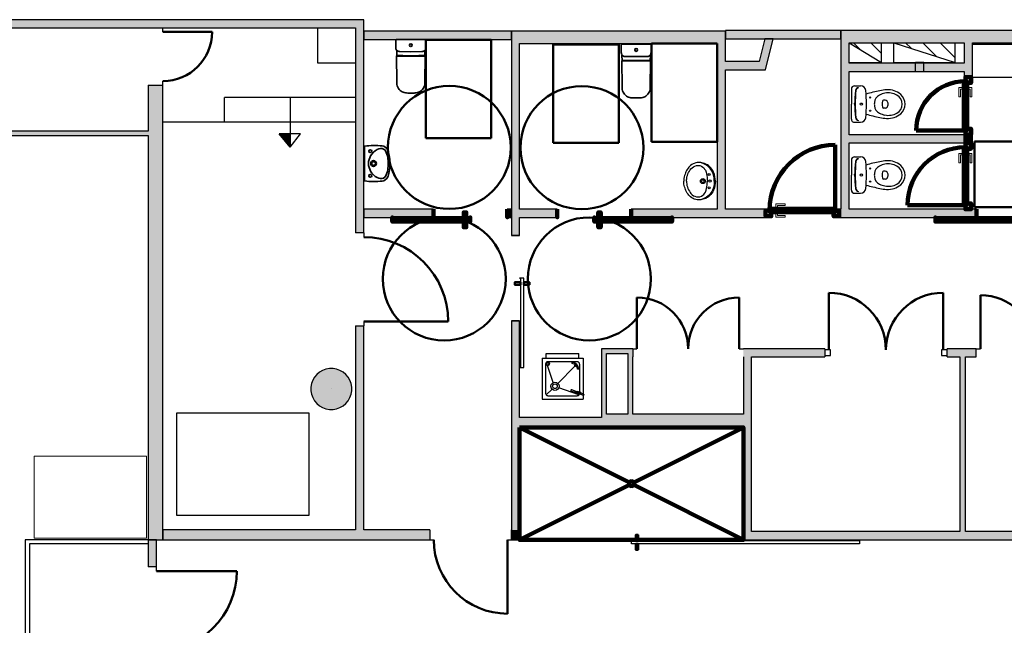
# Model space of a CAD drawing. Header units: metres. Extents: x -1 to 430, y -65 to 31.
# Tile 64 of 69: x 397 to 409, y 21 to 28. Entities that reach past the tile are written whole.
import ezdxf

# ---------------------------------------------------------------- set-up
doc = ezdxf.new("R2010")
doc.units = ezdxf.units.M
doc.linetypes.add('CONTINUA', pattern=[0])
doc.linetypes.add('VERDECKT', pattern=[9.525, 6.35, -3.175])
for name, color, linetype, lineweight in [('3D PB MURS', 7, 'CONTINUA', 25), ('3D PB MURS NOUS', 7, 'CONTINUA', 25), ('3D PB PILAR', 7, 'CONTINUA', 25), ('PB ESCALES 2D', 7, 'CONTINUA', 25), ('PB MOBLES', 7, 'CONTINUA', 25)]:
    doc.layers.add(name, color=color, linetype=linetype, lineweight=lineweight)
pattern_1 = [(135, (0, 0), (-0.21213203, -0.21213203), []), (135, (-0.10607, -0.10607), (-0.21213203, -0.21213203), [])]

# ---------------------------------------------------------------- blocks, each defined once
blk = doc.blocks.new('NSY1')
at = {"color": 0, "linetype": 'ByBlock', "lineweight": -2}
blk.add_line((0, 0), (0, 0), dxfattribs=at)
blk.add_line((0, 0), (0, 0), dxfattribs=at)
blk.add_line((0, 0), (0, 0), dxfattribs=at)
blk.add_line((0, 0), (0, 0), dxfattribs=at)
blk.add_line((0, 0), (0, 0), dxfattribs=at)
blk.add_line((0, 0), (0, 0), dxfattribs=at)
blk.add_line((0, 0), (0, 0), dxfattribs=at)
blk.add_line((0, 0), (0, 0), dxfattribs=at)
blk.add_line((0, 0), (0, 0), dxfattribs=at)
blk.add_line((0, 0), (0, 0), dxfattribs=at)
blk.add_line((0, 0), (0, 0), dxfattribs=at)
blk.add_line((0, 0), (0, 0), dxfattribs=at)
blk.add_line((0, 0), (0, 0), dxfattribs=at)
blk.add_line((0, 0), (0, 0), dxfattribs=at)
blk.add_line((0, 0), (0, 0), dxfattribs=at)
blk.add_line((0, 0), (0, 0), dxfattribs=at)
blk.add_line((0, 0), (0, 0), dxfattribs=at)
blk.add_line((0, 0), (0, 0), dxfattribs=at)
blk.add_line((0, 0), (0, 0), dxfattribs=at)
blk.add_line((0, 0), (0, 0), dxfattribs=at)
blk.add_line((0, 0), (0, 0), dxfattribs=at)
blk.add_line((0, 0), (0, 0), dxfattribs=at)
blk.add_line((0, 0), (0, 0), dxfattribs=at)
blk.add_line((0, 0), (0, 0), dxfattribs=at)
blk.add_line((0, 0), (0, 0), dxfattribs=at)
blk.add_line((0, 0), (0, 0), dxfattribs=at)
blk.add_line((0, 0), (0, 0), dxfattribs=at)
blk.add_line((0, 0), (0, 0), dxfattribs=at)
blk.add_line((0, 0), (0, 0), dxfattribs=at)
blk.add_line((0, 0), (0, 0), dxfattribs=at)
blk.add_line((0, 0), (0, 0), dxfattribs=at)
blk.add_line((0, 0), (0, 0), dxfattribs=at)
blk.add_line((0, 0), (0, 0), dxfattribs=at)
blk.add_line((0, 0), (0, 0), dxfattribs=at)
blk.add_line((0, 0), (0, 0), dxfattribs=at)
blk.add_line((0, 0), (0, 0), dxfattribs=at)
blk.add_line((0, 0), (0, 0), dxfattribs=at)
blk.add_line((0, 0), (0, 0), dxfattribs=at)
blk.add_line((0, 0), (0, 0), dxfattribs=at)
blk.add_line((0, 0), (0, 0), dxfattribs=at)
blk.add_line((0, 0), (0, 0), dxfattribs=at)
blk.add_line((0, 0), (0, 0), dxfattribs=at)
blk.add_line((0, 0), (0, 0), dxfattribs=at)
blk.add_line((0, 0), (0, 0), dxfattribs=at)
blk = doc.blocks.new('OBJETO_COMPLEJO_2')
at = {"layer": '3D PB MURS NOUS', "lineweight": 35, "transparency": 33554687}
for p, q in [((404.596, 28.056), (404.596, 27.969)), ((404.96, 27.969), (404.96, 28.056)), ((404.605, 27.93), (404.606, 27.861)), ((404.95, 27.861), (404.951, 27.93)), ((404.603, 27.859), (404.606, 27.544)), ((404.95, 27.544), (404.953, 27.859)), ((404.767, 27.407), (404.778, 27.407)), ((404.778, 27.407), (404.789, 27.407))]:
    blk.add_line(p, q, dxfattribs=at)
blk.add_lwpolyline([(404.954, 28.062), (404.778, 28.062), (404.778, 28.062), (404.778, 28.062), (404.602, 28.062)], dxfattribs=at)
for centre, radius, start, end in [((404.602, 28.056), 0.006, 89.9956, 179.6868), ((404.954, 28.056), 0.006, 0.3132, 90.0044), ((404.657, 27.964), 0.0616, 175.0868, 212.7316), ((404.899, 27.964), 0.0616, 327.2684, 4.9132), ((404.605, 27.859), 0.00159, 101.7955, 180.4004), ((404.604, 27.865), 0.00468, 272.139, 282.1043), ((404.605, 27.862), 0.0014, 291.5043, 325.5038), ((404.951, 27.862), 0.0014, 214.4962, 248.4957), ((404.952, 27.865), 0.00468, 257.8957, 267.861), ((404.951, 27.859), 0.00159, 359.5996, 78.2045), ((404.758, 27.54), 0.152, 178.5373, 203.589), ((404.798, 27.54), 0.152, 336.411, 1.4627), ((404.734, 27.533), 0.127, 204.9077, 234.8794), ((404.728, 27.528), 0.119, 235.8185, 262.3668), ((404.759, 27.794), 0.387, 262.9661, 271.1498), ((404.797, 27.794), 0.387, 268.8502, 277.0339), ((404.828, 27.528), 0.119, 277.6332, 304.1815), ((404.822, 27.533), 0.127, 305.1206, 335.0923)]:
    blk.add_arc(centre, radius, start, end, dxfattribs=at)
blk = doc.blocks.new('OBJETO_COMPLEJO_3')
at = {"layer": '3D PB MURS NOUS', "lineweight": 35, "transparency": 33554687}
for p, q in [((401.847, 28.115), (401.847, 28.028)), ((402.212, 28.028), (402.211, 28.115)), ((401.857, 27.989), (401.857, 27.92)), ((402.202, 27.92), (402.202, 27.989)), ((401.854, 27.917), (401.857, 27.603)), ((402.202, 27.603), (402.204, 27.917)), ((402.018, 27.466), (402.029, 27.466)), ((402.029, 27.466), (402.04, 27.466))]:
    blk.add_line(p, q, dxfattribs=at)
blk.add_lwpolyline([(402.205, 28.121), (402.029, 28.121), (402.029, 28.121), (402.029, 28.121), (401.853, 28.121)], dxfattribs=at)
for centre, radius, start, end in [((401.853, 28.115), 0.006, 89.9956, 179.6868), ((402.205, 28.115), 0.006, 0.3132, 90.0044), ((401.908, 28.022), 0.0616, 175.0868, 212.7316), ((402.15, 28.022), 0.0616, 327.2684, 4.9132), ((401.856, 27.917), 0.00159, 101.7955, 180.4004), ((401.856, 27.92), 0.0014, 291.5043, 325.5038), ((401.855, 27.924), 0.00468, 272.139, 282.1043), ((402.203, 27.92), 0.0014, 214.4962, 248.4957), ((402.203, 27.924), 0.00468, 257.8957, 267.861), ((402.203, 27.917), 0.00159, 359.5996, 78.2045), ((402.009, 27.599), 0.152, 178.5373, 203.589), ((401.985, 27.592), 0.127, 204.9077, 234.8794), ((402.074, 27.592), 0.127, 305.1206, 335.0923), ((402.05, 27.599), 0.152, 336.411, 1.4627), ((401.979, 27.587), 0.119, 235.8185, 262.3668), ((402.011, 27.853), 0.387, 262.9661, 271.1498), ((402.048, 27.853), 0.387, 268.8502, 277.0339), ((402.08, 27.587), 0.119, 277.6332, 304.1815)]:
    blk.add_arc(centre, radius, start, end, dxfattribs=at)

msp = doc.modelspace()

# ---------------------------------------------------------------- hatches: boundary and pattern name
at = {"layer": '3D PB MURS', "linetype": 'CONTINUA', "lineweight": 18, "true_color": 0xa0a0a0, "transparency": 33554687}
for points in [[(400.756, 28.361), (391.7, 28.361), (391.7, 28.261), (400.756, 28.261)], [(401.456, 28.361), (400.756, 28.361), (400.756, 28.261), (401.456, 28.261)], [(401.456, 25.761), (401.456, 28.261), (401.356, 28.261), (401.356, 25.761)], [(421.287, 28.228), (407.276, 28.228), (407.276, 28.078), (408.779, 28.078), (408.779, 28.08), (408.879, 28.08), (408.879, 28.078), (421.287, 28.078)], [(405.866, 28.221), (403.256, 28.221), (403.256, 28.071), (405.866, 28.071)], [(406.382, 27.851), (406.451, 28.128), (406.348, 28.128), (406.278, 27.851)], [(403.356, 25.731), (403.356, 28.071), (403.256, 28.071), (403.256, 25.731)], [(405.866, 26.051), (405.866, 28.071), (405.766, 28.071), (405.766, 26.051)], [(407.276, 28.078), (407.276, 26.051), (407.376, 26.051), (407.376, 28.078)], [(408.879, 27.661), (408.879, 28.08), (408.779, 28.08), (408.779, 27.661)], [(405.866, 27.751), (406.356, 27.751), (406.382, 27.851), (405.866, 27.851)], [(407.376, 27.731), (408.779, 27.731), (408.779, 27.831), (407.376, 27.831)], [(399.006, 22.021), (399.006, 27.563), (398.826, 27.563), (398.826, 22.021)], [(391.7, 26.951), (398.826, 26.951), (398.826, 27.001), (391.7, 27.001)], [(407.376, 26.859), (408.779, 26.859), (408.779, 26.959), (407.376, 26.959)], [(403.356, 25.951), (403.816, 25.951), (403.816, 26.051), (403.356, 26.051)], [(404.716, 25.951), (406.356, 25.951), (406.356, 26.051), (404.716, 26.051)], [(407.256, 25.951), (408.928, 25.951), (408.928, 26.051), (407.256, 26.051)], [(401.356, 22.141), (401.456, 22.141), (401.456, 24.631), (401.356, 24.631)], [(403.356, 22.141), (403.356, 24.692), (403.256, 24.692), (403.256, 22.141)], [(404.356, 24.351), (404.356, 23.551), (404.416, 23.551), (404.416, 24.351)], [(404.677, 24.351), (404.416, 24.351), (404.416, 24.291), (404.677, 24.291)], [(404.737, 23.551), (404.737, 24.351), (404.677, 24.351), (404.677, 23.551)], [(404.737, 24.351), (404.737, 24.251), (404.738, 24.251), (404.738, 24.351)], [(407.078, 24.351), (406.086, 24.351), (406.086, 24.251), (407.078, 24.251)], [(408.927, 24.351), (408.572, 24.351), (408.572, 24.251), (408.927, 24.251)], [(406.086, 24.251), (406.086, 22.121), (406.186, 22.121), (406.186, 24.251)], [(408.796, 22.121), (408.796, 24.251), (408.726, 24.251), (408.726, 22.121)], [(404.356, 23.391), (406.086, 23.391), (406.086, 23.551), (404.356, 23.551)], [(403.356, 23.391), (404.356, 23.391), (404.356, 23.511), (403.356, 23.511)], [(399.006, 22.021), (402.259, 22.021), (402.259, 22.141), (399.006, 22.141)], [(403.259, 22.141), (403.259, 22.021), (403.356, 22.021), (403.356, 22.141)], [(406.086, 22.021), (411.086, 22.021), (411.086, 22.121), (406.086, 22.121)], [(398.826, 22.021), (398.826, 21.691), (398.926, 21.691), (398.926, 22.021)]]:
    msp.add_hatch(color=253, dxfattribs=at).paths.add_polyline_path(points)
at = {"layer": '3D PB MURS NOUS', "linetype": 'CONTINUA', "lineweight": 18, "transparency": 33554687}
for color, points in [(220, [(407.276, 28.228), (405.866, 28.228), (405.866, 28.128), (407.276, 28.128)]), (220, [(403.256, 28.221), (401.456, 28.221), (401.456, 28.121), (403.256, 28.121)]), (2, [(401.456, 25.951), (402.304, 25.951), (402.304, 26.051), (401.456, 26.051)]), (2, [(403.256, 26.051), (403.206, 26.051), (403.206, 25.951), (403.256, 25.951)])]:
    msp.add_hatch(color=color, dxfattribs=at).paths.add_polyline_path(points)
at = {"layer": '3D PB MURS NOUS', "linetype": 'CONTINUA', "lineweight": 18, "true_color": 0xa0a0a0, "transparency": 33554687}
msp.add_hatch(color=253, dxfattribs=at).paths.add_polyline_path([(408.879, 26.857), (408.879, 26.961), (408.779, 26.961), (408.779, 26.857)])
at = {"layer": '3D PB PILAR', "linetype": 'CONTINUA', "lineweight": 18, "transparency": 33554687}
msp.add_hatch(color=9, dxfattribs=at).paths.add_polyline_path([(401.081, 24.109), (401.037, 24.109), (400.994, 24.102), (400.953, 24.087), (400.915, 24.065), (400.882, 24.037), (400.853, 24.003), (400.832, 23.966), (400.817, 23.925), (400.809, 23.882), (400.809, 23.838), (400.817, 23.795), (400.832, 23.754), (400.853, 23.716), (400.882, 23.682), (400.915, 23.654), (400.953, 23.633), (400.994, 23.618), (401.037, 23.61), (401.081, 23.61), (401.124, 23.618), (401.165, 23.633), (401.203, 23.654), (401.236, 23.682), (401.264, 23.716), (401.286, 23.754), (401.301, 23.795), (401.308, 23.838), (401.308, 23.882), (401.301, 23.925), (401.286, 23.966), (401.264, 24.003), (401.236, 24.037), (401.203, 24.065), (401.165, 24.087), (401.124, 24.102)])
at = {"layer": 'PB ESCALES 2D', "linetype": 'CONTINUA', "lineweight": 25, "transparency": 33554687}
h = msp.add_hatch(dxfattribs=at)
h.set_pattern_fill('RAYADO_1', scale=0.1, angle=45, style=0, pattern_type=2)
h.set_pattern_definition(pattern_1)
h.paths.add_polyline_path([(407.376, 28.08), (407.771, 27.84), (407.771, 28.08)], flags=0)
h = msp.add_hatch(dxfattribs=at)
h.set_pattern_fill('RAYADO_1', scale=0.1, angle=45, style=0, pattern_type=2)
h.set_pattern_definition(pattern_1)
h.paths.add_polyline_path([(407.921, 28.08), (408.671, 27.84), (408.671, 28.08)], flags=0)

# ---------------------------------------------------------------- linework, layer by layer
at = {"layer": '3D PB MURS', "color": 7, "linetype": 'CONTINUA', "lineweight": 25, "transparency": 33554687}
for p, q in [((400.756, 28.361), (391.7, 28.361)), ((401.456, 28.361), (400.756, 28.361)), ((401.456, 28.264), (401.456, 28.361)), ((391.7, 28.261), (398.826, 28.261)), ((398.826, 28.261), (399.006, 28.261)), ((399.006, 28.261), (400.756, 28.261)), ((399.006, 28.211), (399.006, 28.261)), ((400.756, 28.261), (401.356, 28.261)), ((401.356, 28.261), (401.356, 25.761)), ((401.456, 28.261), (401.456, 28.264)), ((401.456, 25.761), (401.456, 28.261)), ((421.287, 28.228), (407.276, 28.228)), ((407.276, 28.228), (407.276, 28.078)), ((405.866, 28.221), (403.256, 28.221)), ((403.256, 28.221), (403.256, 28.098)), ((405.866, 28.071), (405.866, 28.221)), ((406.348, 28.128), (406.278, 27.851)), ((406.451, 28.128), (406.348, 28.128)), ((406.382, 27.851), (406.451, 28.128)), ((403.256, 28.098), (403.256, 28.071)), ((403.256, 28.071), (403.256, 25.731)), ((403.356, 28.071), (405.766, 28.071)), ((403.356, 26.051), (403.356, 28.071)), ((405.766, 28.071), (405.766, 26.051)), ((405.866, 27.851), (405.866, 28.071)), ((407.276, 28.078), (407.276, 26.051)), ((407.376, 28.078), (408.779, 28.078)), ((407.376, 27.831), (407.376, 28.078)), ((408.779, 28.078), (408.779, 27.831)), ((408.879, 28.078), (410.681, 28.078)), ((408.879, 27.661), (408.879, 28.078)), ((406.278, 27.851), (405.866, 27.851)), ((405.866, 26.051), (405.866, 27.751)), ((405.866, 27.751), (406.356, 27.751)), ((406.356, 27.751), (406.382, 27.851)), ((408.779, 27.831), (407.376, 27.831)), ((407.376, 26.959), (407.376, 27.731)), ((407.376, 27.731), (408.779, 27.731)), ((408.779, 27.731), (408.779, 27.661)), ((408.779, 27.661), (408.879, 27.661)), ((398.826, 27.563), (399.006, 27.563)), ((398.826, 27.563), (398.826, 27.001)), ((399.006, 27.563), (399.006, 27.613)), ((399.006, 22.141), (399.006, 27.563)), ((398.826, 27.001), (391.7, 27.001)), ((391.7, 26.951), (398.826, 26.951)), ((398.826, 26.951), (398.826, 22.021)), ((408.779, 26.959), (407.376, 26.959)), ((408.779, 26.859), (408.779, 26.959)), ((407.376, 26.051), (407.376, 26.859)), ((407.376, 26.859), (408.779, 26.859)), ((403.816, 26.051), (403.356, 26.051)), ((403.356, 25.951), (403.816, 25.951)), ((403.356, 25.731), (403.356, 25.951)), ((403.816, 25.951), (403.816, 26.051)), ((405.766, 26.051), (404.716, 26.051)), ((404.716, 26.051), (404.716, 25.951)), ((404.716, 25.951), (406.356, 25.951)), ((406.356, 26.051), (405.866, 26.051)), ((406.356, 25.951), (406.356, 26.051)), ((407.276, 26.051), (407.256, 26.051)), ((407.256, 26.051), (407.256, 25.951)), ((407.256, 25.951), (408.928, 25.951)), ((408.928, 26.051), (407.376, 26.051)), ((408.928, 25.951), (408.928, 26.051)), ((401.456, 25.761), (401.356, 25.761)), ((401.456, 25.761), (401.456, 25.711)), ((403.356, 25.731), (403.256, 25.731)), ((401.356, 24.631), (401.456, 24.631)), ((401.356, 24.631), (401.356, 22.141)), ((401.456, 24.681), (401.456, 24.631)), ((401.456, 22.141), (401.456, 24.631)), ((403.256, 24.692), (403.356, 24.692)), ((403.256, 24.692), (403.256, 22.141)), ((403.356, 23.511), (403.356, 24.692)), ((404.356, 24.351), (404.356, 23.551)), ((404.416, 24.351), (404.356, 24.351)), ((404.677, 24.351), (404.416, 24.351)), ((404.416, 24.291), (404.677, 24.291)), ((404.416, 23.551), (404.416, 24.291)), ((404.737, 24.351), (404.677, 24.351)), ((404.677, 24.291), (404.677, 23.551)), ((404.738, 24.351), (404.737, 24.351)), ((404.738, 24.351), (404.738, 24.251)), ((404.738, 24.351), (404.788, 24.351)), ((405.412, 24.351), (405.413, 24.351)), ((406.036, 24.351), (406.086, 24.351)), ((406.086, 24.35), (406.086, 24.351)), ((407.078, 24.351), (406.086, 24.351)), ((407.078, 24.351), (407.078, 24.251)), ((408.572, 24.251), (408.572, 24.351)), ((408.927, 24.351), (408.572, 24.351)), ((408.927, 24.35), (408.927, 24.351)), ((408.927, 24.251), (408.927, 24.35)), ((408.927, 24.35), (408.977, 24.35)), ((404.737, 24.251), (404.738, 24.251)), ((404.737, 23.551), (404.737, 24.251)), ((406.086, 24.251), (406.086, 23.551)), ((406.186, 24.251), (407.078, 24.251)), ((406.186, 22.121), (406.186, 24.251)), ((408.572, 24.251), (408.726, 24.251)), ((408.726, 24.251), (408.726, 22.121)), ((408.796, 24.251), (408.927, 24.251)), ((408.796, 22.121), (408.796, 24.251)), ((404.356, 23.551), (404.356, 23.511)), ((404.677, 23.551), (404.416, 23.551)), ((406.086, 23.551), (404.737, 23.551)), ((404.356, 23.511), (403.356, 23.511)), ((403.356, 23.391), (404.356, 23.391)), ((403.356, 22.141), (403.356, 23.391)), ((404.356, 23.391), (406.086, 23.391)), ((406.086, 23.391), (406.086, 22.121)), ((401.356, 22.141), (399.006, 22.141)), ((399.006, 22.141), (399.006, 22.021)), ((399.006, 22.021), (399.006, 22.141)), ((402.259, 22.141), (401.456, 22.141)), ((402.259, 22.141), (402.259, 22.021)), ((403.259, 22.141), (403.256, 22.141)), ((403.256, 22.141), (403.259, 22.141)), ((403.259, 22.042), (403.259, 22.141)), ((403.356, 22.021), (403.356, 22.141)), ((408.726, 22.121), (406.186, 22.121)), ((411.086, 22.121), (408.796, 22.121)), ((398.926, 22.021), (398.826, 22.021)), ((398.826, 22.021), (398.826, 21.691)), ((398.826, 22.021), (398.926, 22.021)), ((398.926, 21.691), (398.926, 22.021)), ((398.926, 22.021), (399.006, 22.021)), ((399.006, 22.021), (402.259, 22.021)), ((402.259, 22.021), (402.309, 22.021)), ((403.209, 22.021), (403.259, 22.021)), ((403.259, 22.021), (403.259, 22.042)), ((403.259, 22.021), (403.356, 22.021)), ((406.086, 22.021), (406.086, 22.042)), ((406.086, 22.021), (410.276, 22.021)), ((398.926, 21.691), (398.826, 21.691)), ((398.926, 21.641), (398.926, 21.691))]:
    msp.add_line(p, q, dxfattribs=at)
at = {"layer": '3D PB MURS', "color": 202, "linetype": 'CONTINUA', "lineweight": 50, "transparency": 33554687}
for p, q in [((399.006, 28.211), (399.604, 28.211)), ((407.128, 24.336), (407.128, 25.033)), ((408.522, 24.336), (408.522, 25.033)), ((408.977, 24.35), (408.977, 25.004)), ((404.788, 24.351), (404.788, 24.975)), ((406.036, 24.351), (406.036, 24.975)), ((401.456, 24.681), (402.486, 24.681)), ((403.209, 22.021), (403.209, 21.121)), ((398.926, 21.641), (399.906, 21.641))]:
    msp.add_line(p, q, dxfattribs=at)
at = {"layer": '3D PB MURS', "color": 7, "linetype": 'CONTINUA', "lineweight": 25, "transparency": 33554687}
for points in [[(403.256, 25.731), (403.306, 25.731), (403.356, 25.731), (403.306, 25.731), (403.256, 25.731)], [(403.366, 25.211), (403.366, 24.122), (403.356, 24.122), (403.406, 24.122), (403.406, 25.211), (403.356, 25.211), (403.366, 25.211)], [(403.256, 24.692), (403.306, 24.692), (403.356, 24.692), (403.306, 24.692), (403.256, 24.692)], [(407.078, 24.266), (407.148, 24.266), (407.148, 24.336), (407.078, 24.336), (407.078, 24.266)], [(408.502, 24.266), (408.572, 24.266), (408.572, 24.336), (408.502, 24.336), (408.502, 24.266)], [(403.358, 22.121), (403.358, 22.071), (403.358, 22.021), (403.358, 22.071), (403.358, 22.121)], [(406.086, 22.121), (406.086, 22.071), (406.086, 22.021), (406.086, 22.071), (406.086, 22.121)], [(404.722, 22.011), (407.501, 22.011), (407.501, 22.021), (407.501, 21.971), (404.722, 21.971), (404.722, 22.021), (404.722, 22.011)]]:
    msp.add_lwpolyline(points, close=True, dxfattribs=at)
at = {"layer": '3D PB MURS', "color": 202, "linetype": 'CONTINUA', "lineweight": 50, "transparency": 33554687}
for points in [[(403.366, 25.161), (403.366, 25.131), (403.296, 25.131), (403.296, 25.161), (403.366, 25.161)], [(403.406, 25.161), (403.406, 25.131), (403.476, 25.131), (403.476, 25.161), (403.406, 25.161)], [(404.772, 22.011), (404.802, 22.011), (404.802, 22.081), (404.772, 22.081), (404.772, 22.011)], [(404.772, 21.971), (404.802, 21.971), (404.802, 21.901), (404.772, 21.901), (404.772, 21.971)]]:
    msp.add_lwpolyline(points, close=True, dxfattribs=at)
for centre, radius, start, end in [((399.006, 28.211), 0.598, 270, 0), ((401.456, 24.681), 1.03, 0, 90), ((407.128, 24.336), 0.697, 0, 90), ((408.522, 24.336), 0.697, 90, 180), ((408.977, 24.35), 0.654, 0.0414, 90.0414), ((404.788, 24.351), 0.624, 0, 90), ((406.036, 24.351), 0.624, 90, 180), ((398.926, 21.641), 0.98, 270, 0)]:
    msp.add_arc(centre, radius, start, end, dxfattribs=at)
msp.add_ellipse((403.209, 22.021), major_axis=(0.9, 0), ratio=1, start_param=3.141593, end_param=4.712389, dxfattribs=at)
at = {"layer": '3D PB MURS NOUS', "color": 7, "linetype": 'CONTINUA', "lineweight": 25, "transparency": 33554687}
for p, q in [((407.276, 28.228), (405.866, 28.228)), ((405.866, 28.228), (405.866, 28.128)), ((407.276, 28.128), (407.276, 28.228)), ((403.256, 28.221), (401.456, 28.221)), ((401.456, 28.221), (401.456, 28.121)), ((401.456, 28.121), (403.256, 28.121)), ((403.256, 28.121), (403.256, 28.221)), ((405.866, 28.128), (407.276, 28.128)), ((408.779, 26.961), (408.879, 26.961)), ((408.779, 26.961), (408.779, 26.857)), ((408.879, 26.857), (408.879, 26.961)), ((408.879, 26.857), (408.779, 26.857)), ((402.304, 26.051), (401.456, 26.051)), ((401.456, 26.051), (401.456, 25.951)), ((401.456, 25.951), (402.304, 25.951)), ((402.304, 26.051), (402.304, 25.951)), ((403.206, 25.951), (403.206, 26.051)), ((403.256, 26.051), (403.206, 26.051)), ((403.206, 25.951), (403.256, 25.951)), ((403.256, 25.951), (403.256, 26.051))]:
    msp.add_line(p, q, dxfattribs=at)
at = {"layer": '3D PB MURS NOUS', "lineweight": 35, "transparency": 33554687}
for p, q in [((401.854, 27.917), (401.855, 27.917)), ((401.855, 27.917), (402.204, 27.917)), ((401.858, 27.921), (401.858, 27.921)), ((401.859, 27.923), (401.906, 27.923)), ((401.896, 27.972), (402.029, 27.971)), ((401.907, 27.919), (401.907, 27.923)), ((401.907, 27.923), (401.931, 27.923)), ((401.907, 27.922), (401.907, 27.919)), ((401.907, 27.919), (401.907, 27.919)), ((401.931, 27.923), (401.931, 27.922)), ((401.933, 27.921), (402.029, 27.921)), ((402.162, 27.972), (402.029, 27.971)), ((402.126, 27.921), (402.029, 27.921)), ((402.151, 27.923), (402.127, 27.923)), ((402.127, 27.923), (402.127, 27.922)), ((402.151, 27.919), (402.151, 27.923)), ((402.152, 27.919), (402.151, 27.919)), ((402.152, 27.922), (402.152, 27.919)), ((402.2, 27.923), (402.153, 27.923)), ((402.201, 27.921), (402.201, 27.921)), ((402.204, 27.917), (402.204, 27.917)), ((404.645, 27.914), (404.778, 27.912)), ((404.911, 27.914), (404.778, 27.912)), ((404.603, 27.859), (404.603, 27.858)), ((404.603, 27.858), (404.953, 27.858)), ((404.606, 27.862), (404.606, 27.863)), ((404.608, 27.864), (404.654, 27.864)), ((404.655, 27.863), (404.655, 27.86)), ((404.655, 27.86), (404.656, 27.86)), ((404.656, 27.86), (404.656, 27.864)), ((404.656, 27.864), (404.68, 27.864)), ((404.68, 27.864), (404.68, 27.863)), ((404.681, 27.863), (404.778, 27.863)), ((404.875, 27.863), (404.778, 27.863)), ((404.9, 27.864), (404.876, 27.864)), ((404.876, 27.864), (404.876, 27.863)), ((404.9, 27.86), (404.9, 27.864)), ((404.901, 27.86), (404.9, 27.86)), ((404.901, 27.863), (404.901, 27.86)), ((404.948, 27.864), (404.902, 27.864)), ((404.95, 27.862), (404.95, 27.863)), ((404.953, 27.858), (404.953, 27.859))]:
    msp.add_line(p, q, dxfattribs=at)
at = {"layer": '3D PB MURS NOUS', "color": 240, "linetype": 'CONTINUA', "lineweight": 140, "transparency": 33554687}
for p, q in [((408.774, 27.011), (408.194, 27.011)), ((407.206, 26.056), (407.206, 26.836)), ((408.774, 26.101), (408.088, 26.101)), ((403.356, 23.391), (404.695, 22.719)), ((406.086, 23.391), (404.748, 22.719)), ((404.695, 22.692), (403.356, 22.021)), ((404.748, 22.692), (406.086, 22.021))]:
    msp.add_line(p, q, dxfattribs=at)
at = {"layer": '3D PB MURS NOUS', "color": 2, "linetype": 'CONTINUA', "lineweight": 35, "transparency": 33554687}
for q in [(401.465, 26.821), (401.465, 26.395)]:
    msp.add_line((401.465, 26.608), q, dxfattribs=at)
at = {"layer": '3D PB MURS NOUS', "color": 240, "linetype": 'CONTINUA', "lineweight": 140, "transparency": 33554687}
for points in [[(408.814, 27.591), (408.814, 27.611), (408.794, 27.611), (408.794, 27.661), (408.864, 27.661), (408.864, 27.591), (408.814, 27.591)], [(408.814, 27.611), (408.814, 27.011), (408.794, 27.011), (408.774, 27.011), (408.774, 27.611), (408.794, 27.611), (408.814, 27.611)], [(408.794, 27.011), (408.814, 27.011), (408.814, 27.031), (408.864, 27.031), (408.864, 26.961), (408.794, 26.961), (408.794, 27.011)], [(408.814, 26.807), (408.814, 26.101), (408.794, 26.101), (408.774, 26.101), (408.774, 26.807), (408.794, 26.807), (408.814, 26.807)], [(408.814, 26.787), (408.814, 26.807), (408.794, 26.807), (408.794, 26.857), (408.864, 26.857), (408.864, 26.787), (408.814, 26.787)], [(408.794, 26.101), (408.814, 26.101), (408.814, 26.121), (408.864, 26.121), (408.864, 26.051), (408.794, 26.051), (408.794, 26.101)], [(402.755, 25.941), (401.803, 25.941), (401.803, 25.951), (401.803, 25.901), (402.755, 25.901), (402.755, 25.951), (402.755, 25.941)], [(402.304, 26.051), (402.304, 26.001), (402.304, 25.951), (402.304, 26.001), (402.304, 26.051)], [(402.705, 25.941), (402.675, 25.941), (402.675, 26.011), (402.705, 26.011), (402.705, 25.941)], [(403.206, 26.051), (403.206, 26.001), (403.206, 25.951), (403.206, 26.001), (403.206, 26.051)], [(403.816, 26.051), (403.816, 26.001), (403.816, 25.951), (403.816, 26.001), (403.816, 26.051)], [(404.266, 25.941), (405.216, 25.941), (405.216, 25.951), (405.216, 25.901), (404.266, 25.901), (404.266, 25.951), (404.266, 25.941)], [(404.316, 25.941), (404.346, 25.941), (404.346, 26.011), (404.316, 26.011), (404.316, 25.941)], [(404.716, 26.051), (404.716, 26.001), (404.716, 25.951), (404.716, 26.001), (404.716, 26.051)], [(406.426, 26.016), (406.406, 26.016), (406.406, 26.036), (406.356, 26.036), (406.356, 25.966), (406.426, 25.966), (406.426, 26.016)], [(406.406, 26.016), (407.206, 26.016), (407.206, 26.036), (407.206, 26.056), (406.406, 26.056), (406.406, 26.036), (406.406, 26.016)], [(407.206, 26.036), (407.206, 26.016), (407.186, 26.016), (407.186, 25.966), (407.256, 25.966), (407.256, 26.036), (407.206, 26.036)], [(409.378, 25.941), (408.428, 25.941), (408.428, 25.951), (408.428, 25.901), (409.378, 25.901), (409.378, 25.951), (409.378, 25.941)], [(408.928, 26.051), (408.928, 26.001), (408.928, 25.951), (408.928, 26.001), (408.928, 26.051)], [(402.705, 25.901), (402.675, 25.901), (402.675, 25.831), (402.705, 25.831), (402.705, 25.901)], [(404.316, 25.901), (404.346, 25.901), (404.346, 25.831), (404.316, 25.831), (404.316, 25.901)], [(403.356, 23.391), (406.086, 23.391), (406.086, 22.021), (403.356, 22.021), (403.356, 23.391)]]:
    msp.add_lwpolyline(points, close=True, dxfattribs=at)
at = {"layer": '3D PB MURS NOUS', "color": 40, "linetype": 'CONTINUA', "lineweight": 18, "transparency": 33554687}
for points in [[(408.764, 27.536), (408.764, 27.516), (408.734, 27.516), (408.734, 27.421), (408.714, 27.421), (408.714, 27.536), (408.764, 27.536)], [(408.774, 27.551), (408.774, 27.501), (408.764, 27.501), (408.764, 27.551), (408.774, 27.551)], [(408.824, 27.551), (408.824, 27.501), (408.814, 27.501), (408.814, 27.551), (408.824, 27.551)], [(408.824, 27.536), (408.824, 27.516), (408.854, 27.516), (408.854, 27.421), (408.874, 27.421), (408.874, 27.536), (408.824, 27.536)], [(408.764, 26.732), (408.764, 26.712), (408.734, 26.712), (408.734, 26.617), (408.714, 26.617), (408.714, 26.732), (408.764, 26.732)], [(408.774, 26.747), (408.774, 26.697), (408.764, 26.697), (408.764, 26.747), (408.774, 26.747)], [(408.824, 26.747), (408.824, 26.697), (408.814, 26.697), (408.814, 26.747), (408.824, 26.747)], [(408.824, 26.732), (408.824, 26.712), (408.854, 26.712), (408.854, 26.617), (408.874, 26.617), (408.874, 26.732), (408.824, 26.732)], [(406.466, 26.056), (406.516, 26.056), (406.516, 26.066), (406.466, 26.066), (406.466, 26.056)], [(406.481, 26.066), (406.501, 26.066), (406.501, 26.096), (406.596, 26.096), (406.596, 26.116), (406.481, 26.116), (406.481, 26.066)], [(406.466, 26.006), (406.516, 26.006), (406.516, 26.016), (406.466, 26.016), (406.466, 26.006)], [(406.481, 26.006), (406.501, 26.006), (406.501, 25.976), (406.596, 25.976), (406.596, 25.956), (406.481, 25.956), (406.481, 26.006)]]:
    msp.add_lwpolyline(points, close=True, dxfattribs=at)
at = {"layer": '3D PB MURS NOUS', "lineweight": 35, "transparency": 33554687}
for centre in [(402.029, 28.051), (404.778, 27.992)]:
    msp.add_circle(centre, 0.0175, dxfattribs=at)
at = {"layer": '3D PB MURS NOUS', "color": 2, "linetype": 'CONTINUA', "lineweight": 35, "transparency": 33554687}
for centre in [(401.535, 26.758), (401.535, 26.458)]:
    msp.add_circle(centre, 0.0175, dxfattribs=at)
at = {"layer": '3D PB MURS NOUS', "color": 240, "linetype": 'CONTINUA', "lineweight": 140, "transparency": 33554687}
msp.add_circle((404.721, 22.706), 0.03, dxfattribs=at)
at = {"layer": '3D PB MURS NOUS', "lineweight": 35, "transparency": 33554687}
for centre, radius, start, end in [((401.893, 28.02), 0.0475, 220.1892, 274.3832), ((402.166, 28.02), 0.0475, 265.6168, 319.8108), ((401.854, 27.922), 0.0036, 321.9501, 338.9558), ((401.86, 27.921), 0.00253, 110.2602, 159.8307), ((401.906, 27.922), 0.001, 0.2284, 89.998), ((401.933, 27.923), 0.00136, 211.3967, 275.8682), ((402.126, 27.923), 0.00136, 264.1318, 328.6033), ((402.153, 27.922), 0.001, 90.002, 179.7716), ((402.199, 27.921), 0.00253, 20.1693, 69.7398), ((402.205, 27.922), 0.0036, 201.0442, 218.0499), ((404.641, 27.961), 0.0475, 220.1892, 274.3832), ((404.915, 27.961), 0.0475, 265.6168, 319.8108), ((404.609, 27.862), 0.00253, 110.2602, 159.8307), ((404.603, 27.863), 0.0036, 321.9501, 338.9558), ((404.654, 27.863), 0.001, 0.2284, 89.998), ((404.681, 27.864), 0.00136, 211.3967, 275.8682), ((404.875, 27.864), 0.00136, 264.1318, 328.6033), ((404.902, 27.863), 0.001, 90.002, 179.7716), ((404.947, 27.862), 0.00253, 20.1693, 69.7398), ((404.953, 27.863), 0.0036, 201.0442, 218.0499)]:
    msp.add_arc(centre, radius, start, end, dxfattribs=at)
at = {"layer": '3D PB MURS NOUS', "color": 240, "linetype": 'CONTINUA', "lineweight": 140, "transparency": 33554687}
for centre, radius in [((408.794, 27.011), 0.6), ((407.206, 26.036), 0.8), ((408.794, 26.101), 0.706)]:
    msp.add_arc(centre, radius, 90, 180, dxfattribs=at)
at = {"layer": '3D PB MURS NOUS', "color": 2, "linetype": 'CONTINUA', "lineweight": 35, "transparency": 33554687}
for centre, radius, start, end in [((401.579, 25.888), 0.939, 83.8154, 97.0001), ((401.664, 26.701), 0.09, 68.4643, 119.1529), ((401.672, 26.743), 0.08, 26.6204, 83.8154), ((401.677, 26.738), 0.05, 30.2248, 66.3753), ((401.693, 26.608), 0.18, 149.1161, 180), ((401.727, 26.587), 0.22, 119.1529, 149.1161), ((401.53, 26.653), 0.22, 7.2949, 30.2248), ((401.52, 26.666), 0.25, 9.676, 26.6204), ((401.176, 26.608), 0.577, 0, 7.2949), ((401.175, 26.608), 0.6, 360, 9.676), ((401.693, 26.608), 0.18, 180, 210.8839), ((401.575, 26.608), 0.035, 0, 180), ((401.575, 26.608), 0.035, 180, 0), ((401.575, 26.608), 0.023, 0, 180), ((401.575, 26.608), 0.023, 180, 0), ((401.176, 26.608), 0.577, 352.7051, 0), ((401.175, 26.608), 0.6, 350.324, 0), ((401.727, 26.628), 0.22, 210.8839, 240.8471), ((401.664, 26.515), 0.09, 240.8471, 291.5357), ((401.672, 26.473), 0.08, 276.1846, 333.3796), ((401.677, 26.477), 0.05, 293.6247, 329.7752), ((401.53, 26.562), 0.22, 329.7752, 352.7051), ((401.52, 26.549), 0.25, 333.3796, 350.324), ((401.579, 27.327), 0.939, 262.9999, 276.1846)]:
    msp.add_arc(centre, radius, start, end, dxfattribs=at)
at = {"layer": '3D PB PILAR', "color": 7, "linetype": 'CONTINUA', "lineweight": 25, "transparency": 33554687}
for p, q in [((400.882, 24.037), (400.853, 24.003)), ((400.915, 24.065), (400.882, 24.037)), ((400.953, 24.087), (400.915, 24.065)), ((400.994, 24.102), (400.953, 24.087)), ((401.037, 24.109), (400.994, 24.102)), ((401.081, 24.109), (401.037, 24.109)), ((401.124, 24.102), (401.081, 24.109)), ((401.165, 24.087), (401.124, 24.102)), ((401.203, 24.065), (401.165, 24.087)), ((401.236, 24.037), (401.203, 24.065)), ((401.264, 24.003), (401.236, 24.037)), ((400.817, 23.925), (400.809, 23.882)), ((400.832, 23.966), (400.817, 23.925)), ((400.853, 24.003), (400.832, 23.966)), ((401.286, 23.966), (401.264, 24.003)), ((401.301, 23.925), (401.286, 23.966)), ((401.308, 23.882), (401.301, 23.925)), ((400.809, 23.882), (400.809, 23.838)), ((400.809, 23.838), (400.817, 23.795)), ((400.817, 23.795), (400.832, 23.754)), ((401.286, 23.754), (401.301, 23.795)), ((401.301, 23.795), (401.308, 23.838)), ((401.308, 23.838), (401.308, 23.882)), ((400.832, 23.754), (400.853, 23.716)), ((400.853, 23.716), (400.882, 23.682)), ((400.882, 23.682), (400.915, 23.654)), ((401.203, 23.654), (401.236, 23.682)), ((401.236, 23.682), (401.264, 23.716)), ((401.264, 23.716), (401.286, 23.754)), ((400.915, 23.654), (400.953, 23.633)), ((400.953, 23.633), (400.994, 23.618)), ((400.994, 23.618), (401.037, 23.61)), ((401.037, 23.61), (401.081, 23.61)), ((401.081, 23.61), (401.124, 23.618)), ((401.124, 23.618), (401.165, 23.633)), ((401.165, 23.633), (401.203, 23.654))]:
    msp.add_line(p, q, dxfattribs=at)
at = {"layer": 'PB ESCALES 2D', "color": 7, "linetype": 'CONTINUA', "lineweight": 25, "transparency": 33554687}
for p, q in [((400.896, 27.831), (400.896, 28.261)), ((406.356, 27.751), (406.451, 28.128)), ((407.376, 28.08), (407.771, 27.84)), ((407.771, 27.84), (407.771, 28.08)), ((407.921, 27.84), (407.921, 28.08)), ((407.921, 28.08), (408.671, 27.84)), ((408.671, 27.84), (408.671, 28.08)), ((408.876, 28.061), (410.476, 28.061)), ((401.356, 27.831), (400.896, 27.831)), ((405.866, 27.751), (406.356, 27.751)), ((407.376, 27.84), (407.771, 27.84)), ((407.921, 27.84), (408.186, 27.84)), ((408.186, 27.731), (408.186, 27.84)), ((408.286, 27.84), (408.186, 27.84)), ((408.286, 27.84), (408.671, 27.84)), ((408.286, 27.731), (408.286, 27.84)), ((408.876, 27.661), (409.571, 27.661)), ((407.403, 27.515), (407.403, 27.332)), ((407.443, 27.555), (407.515, 27.555)), ((401.356, 27.411), (399.756, 27.411)), ((399.756, 27.111), (399.756, 27.411)), ((400.556, 27.411), (400.556, 26.809)), ((407.403, 27.15), (407.403, 27.332)), ((407.443, 27.332), (407.443, 27.343)), ((407.443, 27.332), (407.443, 27.321)), ((407.816, 27.38), (407.796, 27.38)), ((407.816, 27.284), (407.796, 27.284)), ((401.356, 27.111), (399.006, 27.111)), ((407.443, 27.11), (407.515, 27.11)), ((400.685, 26.97), (400.425, 26.968)), ((400.556, 26.809), (400.425, 26.968)), ((400.556, 26.809), (400.685, 26.97)), ((407.443, 26.69), (407.515, 26.69)), ((405.412, 26.552), (405.402, 26.537)), ((405.421, 26.563), (405.412, 26.552)), ((405.431, 26.574), (405.421, 26.563)), ((405.442, 26.584), (405.431, 26.574)), ((405.459, 26.596), (405.442, 26.584)), ((405.446, 26.542), (405.461, 26.557)), ((405.474, 26.604), (405.459, 26.596)), ((405.461, 26.557), (405.478, 26.569)), ((405.487, 26.61), (405.474, 26.604)), ((405.478, 26.569), (405.494, 26.577)), ((405.504, 26.615), (405.487, 26.61)), ((405.494, 26.577), (405.514, 26.583)), ((405.52, 26.619), (405.504, 26.615)), ((405.514, 26.583), (405.533, 26.585)), ((405.54, 26.621), (405.52, 26.619)), ((405.533, 26.585), (405.554, 26.582)), ((405.554, 26.62), (405.54, 26.621)), ((405.565, 26.62), (405.554, 26.62)), ((405.554, 26.582), (405.576, 26.574)), ((405.574, 26.615), (405.558, 26.619)), ((405.58, 26.617), (405.565, 26.62)), ((405.585, 26.611), (405.574, 26.615)), ((405.576, 26.574), (405.591, 26.564)), ((405.597, 26.613), (405.58, 26.617)), ((405.604, 26.604), (405.585, 26.611)), ((405.591, 26.564), (405.603, 26.554)), ((405.61, 26.609), (405.597, 26.613)), ((405.603, 26.554), (405.613, 26.541)), ((405.62, 26.596), (405.604, 26.604)), ((405.627, 26.602), (405.61, 26.609)), ((405.635, 26.587), (405.62, 26.596)), ((405.637, 26.597), (405.627, 26.602)), ((405.657, 26.57), (405.635, 26.587)), ((405.648, 26.591), (405.637, 26.597)), ((405.659, 26.583), (405.648, 26.591)), ((405.669, 26.559), (405.657, 26.57)), ((405.673, 26.572), (405.659, 26.583)), ((405.679, 26.547), (405.669, 26.559)), ((405.688, 26.556), (405.673, 26.572)), ((405.69, 26.533), (405.679, 26.547)), ((405.701, 26.54), (405.688, 26.556)), ((407.403, 26.65), (407.403, 26.467)), ((405.361, 26.427), (405.36, 26.411)), ((405.364, 26.444), (405.361, 26.427)), ((405.369, 26.463), (405.364, 26.444)), ((405.374, 26.479), (405.369, 26.463)), ((405.379, 26.494), (405.374, 26.479)), ((405.385, 26.507), (405.379, 26.494)), ((405.393, 26.522), (405.385, 26.507)), ((405.402, 26.537), (405.393, 26.522)), ((405.394, 26.423), (405.398, 26.444)), ((405.398, 26.444), (405.403, 26.463)), ((405.403, 26.463), (405.41, 26.482)), ((405.41, 26.482), (405.416, 26.497)), ((405.416, 26.497), (405.427, 26.516)), ((405.427, 26.516), (405.435, 26.529)), ((405.435, 26.529), (405.446, 26.542)), ((405.613, 26.541), (405.622, 26.525)), ((405.622, 26.525), (405.63, 26.503)), ((405.63, 26.503), (405.636, 26.481)), ((405.636, 26.481), (405.64, 26.461)), ((405.64, 26.461), (405.644, 26.437)), ((405.644, 26.437), (405.646, 26.419)), ((405.699, 26.519), (405.69, 26.533)), ((405.704, 26.509), (405.699, 26.519)), ((405.712, 26.523), (405.701, 26.54)), ((405.709, 26.5), (405.704, 26.509)), ((405.716, 26.483), (405.709, 26.5)), ((405.722, 26.503), (405.712, 26.523)), ((405.72, 26.468), (405.716, 26.483)), ((405.725, 26.448), (405.72, 26.468)), ((405.732, 26.476), (405.722, 26.503)), ((405.728, 26.434), (405.725, 26.448)), ((405.73, 26.414), (405.728, 26.434)), ((405.739, 26.447), (405.732, 26.476)), ((405.743, 26.42), (405.739, 26.447)), ((407.403, 26.285), (407.403, 26.467)), ((407.443, 26.467), (407.443, 26.478)), ((407.443, 26.467), (407.443, 26.456)), ((407.816, 26.515), (407.796, 26.515)), ((405.36, 26.411), (405.359, 26.393)), ((405.36, 26.374), (405.359, 26.393)), ((405.361, 26.358), (405.36, 26.374)), ((405.364, 26.341), (405.361, 26.358)), ((405.369, 26.322), (405.364, 26.341)), ((405.374, 26.306), (405.369, 26.322)), ((405.379, 26.291), (405.374, 26.306)), ((405.392, 26.41), (405.394, 26.423)), ((405.392, 26.393), (405.392, 26.41)), ((405.392, 26.393), (405.392, 26.375)), ((405.392, 26.375), (405.394, 26.362)), ((405.394, 26.362), (405.398, 26.341)), ((405.398, 26.341), (405.403, 26.322)), ((405.403, 26.322), (405.41, 26.303)), ((405.63, 26.282), (405.636, 26.304)), ((405.636, 26.304), (405.64, 26.324)), ((405.64, 26.324), (405.644, 26.348)), ((405.644, 26.348), (405.646, 26.366)), ((405.646, 26.419), (405.647, 26.393)), ((405.646, 26.366), (405.647, 26.393)), ((405.72, 26.317), (405.716, 26.302)), ((405.725, 26.337), (405.72, 26.317)), ((405.732, 26.309), (405.722, 26.282)), ((405.728, 26.351), (405.725, 26.337)), ((405.73, 26.371), (405.728, 26.351)), ((405.731, 26.393), (405.73, 26.414)), ((405.731, 26.393), (405.73, 26.371)), ((405.739, 26.338), (405.732, 26.309)), ((405.743, 26.365), (405.739, 26.338)), ((405.744, 26.393), (405.743, 26.42)), ((405.744, 26.393), (405.743, 26.365)), ((407.816, 26.419), (407.796, 26.419)), ((405.385, 26.278), (405.379, 26.291)), ((405.393, 26.263), (405.385, 26.278)), ((405.402, 26.248), (405.393, 26.263)), ((405.412, 26.233), (405.402, 26.248)), ((405.41, 26.303), (405.416, 26.288)), ((405.421, 26.222), (405.412, 26.233)), ((405.416, 26.288), (405.427, 26.269)), ((405.431, 26.211), (405.421, 26.222)), ((405.427, 26.269), (405.435, 26.256)), ((405.442, 26.201), (405.431, 26.211)), ((405.435, 26.256), (405.446, 26.243)), ((405.459, 26.189), (405.442, 26.201)), ((405.446, 26.243), (405.461, 26.228)), ((405.474, 26.181), (405.459, 26.189)), ((405.461, 26.228), (405.478, 26.216)), ((405.478, 26.216), (405.494, 26.208)), ((405.494, 26.208), (405.514, 26.202)), ((405.514, 26.202), (405.533, 26.2)), ((405.533, 26.2), (405.554, 26.203)), ((405.554, 26.203), (405.576, 26.211)), ((405.576, 26.211), (405.591, 26.221)), ((405.591, 26.221), (405.603, 26.231)), ((405.603, 26.231), (405.613, 26.244)), ((405.62, 26.189), (405.604, 26.181)), ((405.613, 26.244), (405.622, 26.26)), ((405.635, 26.198), (405.62, 26.189)), ((405.622, 26.26), (405.63, 26.282)), ((405.637, 26.188), (405.627, 26.183)), ((405.657, 26.215), (405.635, 26.198)), ((405.648, 26.194), (405.637, 26.188)), ((405.659, 26.202), (405.648, 26.194)), ((405.669, 26.226), (405.657, 26.215)), ((405.673, 26.213), (405.659, 26.202)), ((405.679, 26.238), (405.669, 26.226)), ((405.688, 26.229), (405.673, 26.213)), ((405.69, 26.252), (405.679, 26.238)), ((405.701, 26.245), (405.688, 26.229)), ((405.699, 26.266), (405.69, 26.252)), ((405.704, 26.276), (405.699, 26.266)), ((405.712, 26.262), (405.701, 26.245)), ((405.709, 26.285), (405.704, 26.276)), ((405.716, 26.302), (405.709, 26.285)), ((405.722, 26.282), (405.712, 26.262)), ((407.443, 26.245), (407.515, 26.245)), ((405.487, 26.175), (405.474, 26.181)), ((405.504, 26.17), (405.487, 26.175)), ((405.52, 26.166), (405.504, 26.17)), ((405.54, 26.165), (405.52, 26.166)), ((405.554, 26.165), (405.54, 26.165)), ((405.565, 26.166), (405.554, 26.165)), ((405.574, 26.17), (405.558, 26.167)), ((405.58, 26.168), (405.565, 26.166)), ((405.585, 26.174), (405.574, 26.17)), ((405.597, 26.172), (405.58, 26.168)), ((405.604, 26.181), (405.585, 26.174)), ((405.61, 26.176), (405.597, 26.172)), ((405.627, 26.183), (405.61, 26.176)), ((399.174, 23.571), (400.785, 23.571)), ((399.174, 22.317), (399.174, 23.571)), ((400.785, 23.571), (400.785, 22.317)), ((400.785, 22.317), (399.174, 22.317)), ((397.326, 22.021), (397.326, 19.021)), ((398.826, 22.021), (397.326, 22.021)), ((397.376, 21.971), (397.376, 19.021)), ((398.826, 21.971), (397.376, 21.971))]:
    msp.add_line(p, q, dxfattribs=at)
for centre, radius in [((407.633, 27.412), 0.0075), ((407.525, 27.332), 0.0135), ((407.633, 27.252), 0.0075), ((407.633, 26.547), 0.0075), ((405.669, 26.474), 0.0122), ((407.525, 26.467), 0.0135), ((405.592, 26.393), 0.0305), ((405.592, 26.393), 0.0187), ((405.669, 26.311), 0.0122), ((405.679, 26.393), 0.0143), ((407.633, 26.387), 0.0075)]:
    msp.add_circle(centre, radius, dxfattribs=at)
for centre, radius, start, end in [((407.443, 27.515), 0.04, 90, 180), ((407.492, 27.492), 0.04, 90, 173.7281), ((407.499, 27.492), 0.04, 100.2428, 173.7858), ((407.515, 27.491), 0.064, 6.7931, 90), ((407.879, 26.909), 0.6, 94.3794, 102.2907), ((407.844, 27.247), 0.26, 51.2869, 92.3028), ((408.943, 27.332), 1.5, 173.7281, 180), ((408.943, 27.332), 1.493, 173.6694, 180), ((406.184, 27.332), 1.404, 0, 6.7931), ((408.253, 25.046), 2.5, 101.5744, 105.544), ((407.799, 27.339), 0.116, 117.4027, 173.7581), ((407.861, 27.22), 0.25, 101.6195, 117.4027), ((407.854, 27.253), 0.216, 60.8838, 101.6195), ((407.898, 27.332), 0.126, 0, 60.8838), ((407.898, 27.332), 0.16, 0, 47.5638), ((408.943, 27.332), 1.5, 180, 186.2719), ((408.943, 27.332), 1.493, 180, 186.3305), ((406.184, 27.332), 1.404, 353.2069, 0), ((407.863, 27.332), 0.18, 173.7581, 180), ((407.863, 27.332), 0.18, 180, 186.2419), ((407.799, 27.325), 0.116, 186.2419, 242.5973), ((408.079, 27.332), 0.3, 173.3508, 180), ((408.079, 27.332), 0.3, 180, 186.6491), ((407.796, 27.365), 0.015, 90, 173.3508), ((407.796, 27.299), 0.015, 186.6491, 270), ((407.816, 27.35), 0.03, 36.8699, 90), ((407.816, 27.314), 0.03, 270, 323.1301), ((407.792, 27.332), 0.06, 0, 36.8699), ((407.792, 27.332), 0.06, 323.1301, 0), ((407.898, 27.332), 0.126, 299.1161, 0), ((407.898, 27.332), 0.16, 312.4362, 0), ((407.443, 27.15), 0.04, 180, 270), ((407.492, 27.173), 0.04, 186.2719, 270), ((407.499, 27.172), 0.04, 186.2141, 259.7571), ((407.515, 27.174), 0.064, 270, 353.2069), ((408.253, 29.618), 2.5, 254.456, 258.4256), ((407.861, 27.444), 0.25, 242.5973, 258.3804), ((407.879, 27.755), 0.6, 257.7093, 265.6206), ((407.854, 27.411), 0.216, 258.3804, 299.1161), ((407.844, 27.417), 0.26, 267.6971, 308.7131), ((408.679, 27.148), 8.249, 181.2492, 181.3016), ((408.679, 27.148), 8.239, 181.2502, 181.3903), ((408.679, 27.148), 8.229, 181.2512, 181.4794), ((408.679, 27.148), 8.219, 181.2522, 181.5689), ((408.679, 27.148), 8.209, 181.2532, 181.6588), ((408.679, 27.148), 8.199, 181.2542, 181.7491), ((408.679, 27.148), 8.189, 181.2553, 181.8398), ((408.679, 27.148), 8.179, 181.2563, 181.9309), ((408.679, 27.148), 8.169, 181.2573, 182.0224), ((408.679, 27.148), 8.159, 181.2583, 182.1144), ((408.679, 27.148), 8.149, 181.2593, 182.2068), ((408.679, 27.148), 8.139, 181.2603, 182.2995), ((407.443, 26.65), 0.04, 90, 180), ((407.492, 26.627), 0.04, 90, 173.7281), ((407.499, 26.627), 0.04, 100.2428, 173.7858), ((407.515, 26.626), 0.064, 6.7931, 90), ((408.943, 26.467), 1.5, 173.7281, 180), ((408.943, 26.467), 1.493, 173.6694, 180), ((406.184, 26.467), 1.404, 0, 6.7931), ((408.253, 24.181), 2.5, 101.5744, 105.544), ((407.799, 26.474), 0.116, 117.4027, 173.7581), ((407.861, 26.355), 0.25, 101.6195, 117.4027), ((407.879, 26.044), 0.6, 94.3794, 102.2907), ((407.854, 26.388), 0.216, 60.8838, 101.6195), ((407.844, 26.382), 0.26, 51.2869, 92.3028), ((407.898, 26.467), 0.126, 0, 60.8838), ((407.898, 26.467), 0.16, 0, 47.5638), ((408.943, 26.467), 1.5, 180, 186.2719), ((408.943, 26.467), 1.493, 180, 186.3305), ((406.184, 26.467), 1.404, 353.2069, 0), ((407.863, 26.467), 0.18, 173.7581, 180), ((407.863, 26.467), 0.18, 180, 186.2419), ((407.799, 26.46), 0.116, 186.2419, 242.5973), ((408.079, 26.467), 0.3, 173.3508, 180), ((408.079, 26.467), 0.3, 180, 186.6491), ((407.796, 26.5), 0.015, 90, 173.3508), ((407.796, 26.434), 0.015, 186.6491, 270), ((407.816, 26.485), 0.03, 36.8699, 90), ((407.816, 26.449), 0.03, 270, 323.1301), ((407.792, 26.467), 0.06, 0, 36.8699), ((407.792, 26.467), 0.06, 323.1301, 0), ((407.898, 26.467), 0.126, 299.1161, 0), ((407.898, 26.467), 0.16, 312.4362, 0), ((408.253, 28.753), 2.5, 254.456, 258.4256), ((407.861, 26.579), 0.25, 242.5973, 258.3804), ((407.879, 26.89), 0.6, 257.7093, 265.6206), ((407.854, 26.546), 0.216, 258.3804, 299.1161), ((407.844, 26.552), 0.26, 267.6971, 308.7131), ((407.443, 26.285), 0.04, 180, 270), ((407.492, 26.308), 0.04, 186.2719, 270), ((407.499, 26.307), 0.04, 186.2141, 259.7571), ((407.515, 26.309), 0.064, 270, 353.2069)]:
    msp.add_arc(centre, radius, start, end, dxfattribs=at)
at = {"layer": 'PB MOBLES', "color": 202, "linetype": 'VERDECKT', "lineweight": 50, "transparency": 33554687}
for p, q in [((410.106, 26.876), (408.906, 26.876)), ((408.906, 26.876), (408.906, 26.076)), ((408.906, 26.076), (410.106, 26.076))]:
    msp.add_line(p, q, dxfattribs=at)
at = {"layer": 'PB MOBLES', "transparency": 33554687}
for p, q in [((403.68, 24.293), (404.08, 24.293)), ((403.68, 24.236), (403.68, 24.293)), ((404.08, 24.236), (404.08, 24.293)), ((403.63, 24.236), (404.13, 24.236)), ((403.63, 24.236), (403.63, 23.736)), ((403.673, 24.164), (403.673, 23.807)), ((403.766, 23.938), (403.695, 24.144)), ((403.701, 24.193), (404.059, 24.193)), ((403.996, 24.169), (403.997, 24.183)), ((404.087, 24.164), (404.087, 23.821)), ((404.13, 24.236), (404.13, 23.736)), ((403.823, 23.928), (404.031, 24.136)), ((404.077, 24.102), (404.063, 24.102)), ((403.681, 23.787), (403.752, 23.857)), ((404.079, 23.787), (403.833, 23.872)), ((404.061, 23.808), (403.987, 23.835)), ((404.066, 23.822), (403.992, 23.848)), ((404.054, 23.811), (404.052, 23.804)), ((404.092, 23.789), (404.052, 23.804)), ((404.061, 23.831), (404.059, 23.824)), ((404.102, 23.816), (404.061, 23.831)), ((404.076, 23.818), (404.071, 23.805)), ((404.135, 23.782), (404.071, 23.805)), ((404.139, 23.795), (404.076, 23.818)), ((404.094, 23.796), (404.092, 23.789)), ((404.102, 23.816), (404.099, 23.81)), ((404.139, 23.795), (404.135, 23.782)), ((403.63, 23.736), (404.13, 23.736)), ((403.701, 23.778), (404.059, 23.778))]:
    msp.add_line(p, q, dxfattribs=at)
at = {"layer": 'PB MOBLES', "color": 202, "linetype": 'VERDECKT', "lineweight": 50, "transparency": 33554687}
for points in [[(403.011, 26.915), (403.011, 28.115), (402.211, 28.115), (402.211, 26.915), (403.011, 26.915)], [(404.567, 26.86), (404.567, 28.06), (403.767, 28.06), (403.767, 26.86), (404.567, 26.86)], [(405.766, 26.871), (405.766, 28.071), (404.966, 28.071), (404.966, 26.871), (405.766, 26.871)]]:
    msp.add_lwpolyline(points, close=True, dxfattribs=at)
at = {"layer": 'PB MOBLES', "color": 180, "linetype": 'CONTINUA', "lineweight": 13, "transparency": 33554687}
msp.add_lwpolyline([(398.804, 22.04), (397.434, 22.04), (397.434, 23.04), (398.804, 23.04), (398.804, 22.04)], close=True, dxfattribs=at)
at = {"layer": 'PB MOBLES', "color": 202, "linetype": 'VERDECKT', "lineweight": 50, "transparency": 33554687}
for centre in [(402.499, 26.804), (404.116, 26.801), (402.437, 25.201), (404.207, 25.201)]:
    msp.add_circle(centre, 0.75, dxfattribs=at)
at = {"layer": 'PB MOBLES', "transparency": 33554687}
for centre, radius in [((403.698, 24.165), 0.0214), ((403.698, 24.165), 0.0143), ((404.037, 24.143), 0.00878), ((403.787, 23.893), 0.05), ((403.787, 23.893), 0.0286)]:
    msp.add_circle(centre, radius, dxfattribs=at)
for centre, radius, start, end in [((403.701, 24.164), 0.0286, 90, 180), ((403.995, 24.101), 0.068, 1.0448, 88.9552), ((403.995, 24.101), 0.0823, 1.0448, 88.9552), ((404.059, 24.164), 0.0286, 0, 90), ((403.701, 23.807), 0.0286, 180, 270), ((403.989, 23.841), 0.00714, 70.2599, 250.2599), ((404.059, 23.807), 0.0286, 270, 329.4207), ((404.063, 23.815), 0.00714, 250.2599, 70.2599)]:
    msp.add_arc(centre, radius, start, end, dxfattribs=at)

# ---------------------------------------------------------------- block references
at = {"layer": '3D PB MURS NOUS', "lineweight": 35, "transparency": 33554687}
for name in ['OBJETO_COMPLEJO_3', 'OBJETO_COMPLEJO_2']:
    msp.add_blockref(name, (0, 0), dxfattribs=at)
at = {"layer": '3D PB PILAR', "color": 7, "linetype": 'CONTINUA', "lineweight": 25, "transparency": 33554687, "xscale": 0.004999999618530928, "yscale": 0.004999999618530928, "zscale": 0.004999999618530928}
msp.add_blockref('NSY1', (401.059, 23.86), dxfattribs=at)

doc.saveas('drawing.dxf')
